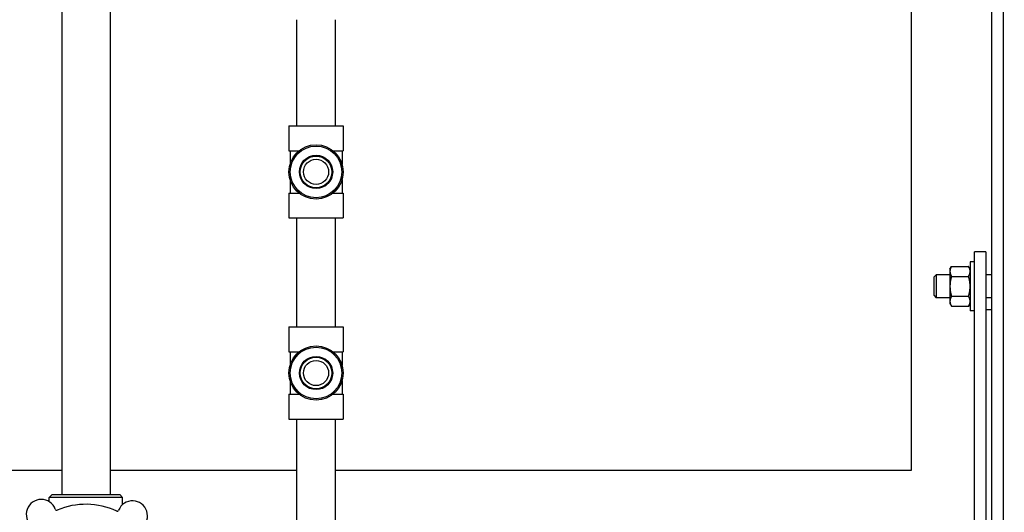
# Model space of a CAD drawing. Header units: inches. Extents: x 24 to 1128, y -69 to 748.
# Tile 51 of 256: x 131 to 152, y 208 to 218. Entities that reach past the tile are written whole.
import ezdxf

# ---------------------------------------------------------------- set-up
doc = ezdxf.new("R2010")
doc.units = ezdxf.units.IN
doc.header["$LTSCALE"] = 32
doc.header["$MEASUREMENT"] = 0
doc.layers.add('Dimension (ANSI)', color=7, linetype='Continuous', lineweight=25)
doc.layers.add('Visible (ANSI)', color=7, linetype='Continuous', lineweight=30)
doc.styles.add('Note Text (ANSI)', font='tahoma.ttf')
doc.dimstyles.new('SB Fraction-16 (ANSI)', dxfattribs={"dimscale": 32, "dimtxt": 0.125, "dimasz": 0.098425, "dimexe": 0.125, "dimexo": 0.0625, "dimgap": 0.031496, "dimtad": 0, "dimtih": 1, "dimtoh": 1, "dimdec": 4, "dimrnd": 1e-08, "dimzin": 0, "dimdsep": 46, "dimlunit": 5, "dimtxsty": 'Note Text (ANSI)', "dimcen": 0.09, "dimdle": 0.393701, "dimclrd": 256, "dimclre": 256, "dimclrt": 256, "dimadec": 0, "dimazin": 3, "dimtfac": 0.96, "dimtofl": 0, "dimtmove": 0, "dimatfit": 3, "dimfxl": 1, "dimfrac": 2, "dimtolj": 1, "dimtzin": 12, "dimlwd": -1, "dimlwe": -1, "dimarcsym": 0})

# ---------------------------------------------------------------- blocks, each defined once
blk = doc.blocks.new('*D15')
at = {"layer": 'Defpoints', "color": 0, "transparency": 16777216}
for p in [(152.29, 475.484), (60.957, 155.772), (120.165, 155.772)]:
    blk.add_point(p, dxfattribs=at)
at = {"layer": 'Dimension (ANSI)', "transparency": 16777216}
for p, q in [((150.29, 475.484), (56.957, 475.484)), ((60.957, 472.334), (60.957, 338.161)), ((60.957, 158.922), (60.957, 331.095)), ((118.165, 155.772), (56.957, 155.772))]:
    blk.add_line(p, q, dxfattribs=at)
for points in [[(60.432, 472.334), (61.482, 472.334), (60.957, 475.484)], [(60.432, 158.922), (61.482, 158.922), (60.957, 155.772)]]:
    blk.add_solid(points, dxfattribs=at)
at = {"layer": 'Dimension (ANSI)', "transparency": 16777216, "insert": (48.754, 337.153), "char_height": 4, "attachment_point": 1, "style": 'Note Text (ANSI)'}
blk.add_mtext('\\A1;319 11/16', dxfattribs=at)

msp = doc.modelspace()

# ---------------------------------------------------------------- linework, layer by layer
at = {"layer": 'Visible (ANSI)'}
for p, q in [((151.66537, 195.93367), (151.66537, 250.29617)), ((151.91537, 250.29617), (151.91537, 195.93367)), ((131.46111, 223.2142), (131.46111, 208.02808)), ((132.51111, 223.2142), (132.51111, 208.02808)), ((149.91537, 222.51492), (149.91537, 208.54617)), ((136.56611, 216.0292), (136.56611, 218.3317)), ((137.40611, 216.0292), (137.40611, 218.3317)), ((136.39761, 216.0292), (137.57461, 216.0292)), ((136.39761, 216.0292), (136.39761, 215.4882)), ((137.57461, 216.0292), (137.57461, 215.4882)), ((136.39761, 215.4882), (136.6178, 215.4882)), ((136.42236, 215.4882), (136.42236, 215.19807)), ((137.35442, 215.4882), (137.57461, 215.4882)), ((137.54986, 215.4882), (137.54986, 215.19807)), ((136.42236, 214.86033), (136.42236, 214.5702)), ((137.54986, 214.86033), (137.54986, 214.5702)), ((136.39761, 214.5702), (136.6178, 214.5702)), ((136.39761, 214.5702), (136.39761, 214.0292)), ((137.35442, 214.5702), (137.57461, 214.5702)), ((137.57461, 214.5702), (137.57461, 214.0292)), ((136.39761, 214.0292), (137.57461, 214.0292)), ((136.56611, 211.6642), (136.56611, 214.0292)), ((137.40611, 211.6642), (137.40611, 214.0292)), ((151.54037, 213.29617), (151.29037, 213.29617)), ((151.29037, 204.22492), (151.29037, 213.29617)), ((151.54037, 213.29617), (151.54037, 204.22492)), ((151.19657, 213.07742), (151.19657, 212.01492)), ((151.29037, 213.07742), (151.19657, 213.07742)), ((150.75857, 212.92117), (150.79206, 212.97918)), ((150.75857, 212.92117), (150.75857, 212.87093)), ((150.75857, 212.87093), (150.75857, 212.54617)), ((150.79206, 212.97918), (151.16308, 212.97918)), ((151.19657, 212.92117), (151.16308, 212.97918)), ((150.41537, 212.74898), (150.46114, 212.79617)), ((150.41537, 212.34336), (150.41537, 212.74898)), ((150.46114, 212.79617), (150.46114, 212.29617)), ((150.75857, 212.79617), (150.46114, 212.79617)), ((150.79206, 212.76268), (151.16308, 212.76268)), ((151.66537, 212.79617), (151.54037, 212.79617)), ((150.75857, 212.54617), (150.75857, 212.22141)), ((150.41537, 212.34336), (150.46114, 212.29617)), ((150.75857, 212.29617), (150.46114, 212.29617)), ((150.75857, 212.22141), (150.75857, 212.17117)), ((150.79206, 212.32966), (151.16308, 212.32966)), ((151.66537, 212.29617), (151.54037, 212.29617)), ((150.75857, 212.17117), (150.79206, 212.11316)), ((150.79206, 212.11316), (151.16308, 212.11316)), ((151.19657, 212.17117), (151.16308, 212.11316)), ((151.29037, 212.01492), (151.19657, 212.01492)), ((151.54037, 212.04617), (151.66537, 212.04617)), ((136.39761, 211.6642), (137.57461, 211.6642)), ((136.39761, 211.6642), (136.39761, 211.1232)), ((137.57461, 211.6642), (137.57461, 211.1232)), ((136.39761, 211.1232), (136.6178, 211.1232)), ((136.42236, 211.1232), (136.42236, 210.83307)), ((137.35442, 211.1232), (137.57461, 211.1232)), ((137.54986, 211.1232), (137.54986, 210.83307)), ((136.42236, 210.49533), (136.42236, 210.2052)), ((137.54986, 210.49533), (137.54986, 210.2052)), ((136.39761, 210.2052), (136.6178, 210.2052)), ((136.39761, 210.2052), (136.39761, 209.6642)), ((137.35442, 210.2052), (137.57461, 210.2052)), ((137.57461, 210.2052), (137.57461, 209.6642)), ((136.39761, 209.6642), (137.57461, 209.6642)), ((136.56611, 207.3752), (136.56611, 209.6642)), ((137.40611, 207.3752), (137.40611, 209.6642)), ((131.46111, 208.54617), (127.40611, 208.54617)), ((136.56611, 208.54617), (132.51111, 208.54617)), ((149.91537, 208.54617), (137.40611, 208.54617)), ((131.25111, 208.02808), (131.18861, 207.96558)), ((132.78361, 207.96558), (131.18861, 207.96558)), ((131.18861, 207.87065), (131.18861, 207.96558)), ((131.25111, 208.02808), (132.72111, 208.02808)), ((132.72111, 208.02808), (132.78361, 207.96558)), ((132.78361, 207.80909), (132.78361, 207.96558))]:
    msp.add_line(p, q, dxfattribs=at)
for centre, radius in [((136.98611, 215.0292), 0.5885), ((136.98611, 215.0292), 0.56), ((136.98611, 215.0292), 0.36065), ((136.98611, 215.0292), 0.34397), ((136.98611, 215.0292), 0.273), ((136.98611, 210.6642), 0.5885), ((136.98611, 210.6642), 0.56), ((136.98611, 210.6642), 0.36065), ((136.98611, 210.6642), 0.34397), ((136.98611, 210.6642), 0.273)]:
    msp.add_circle(centre, radius, dxfattribs=at)
for centre, radius, start, end in [((131.01519, 207.59579), 0.325, 20.005999, 230.243294), ((131.98611, 206.21558), 1.6, 65.258363, 112.99093), ((132.99874, 207.56548), 0.325, 308.005999, 158.243294), ((131.34995, 207.71767), 0.03125, 200.005999, 292.953543), ((132.66786, 207.69753), 0.03125, 245.29575, 338.243294)]:
    msp.add_arc(centre, radius, start, end, dxfattribs=at)
for points in [[(150.79206, 212.97918), (150.75857, 212.92117), (150.75857, 212.87093)], [(150.75857, 212.87093), (150.75857, 212.82069), (150.79206, 212.76268)], [(151.19657, 212.87093), (151.19657, 212.92117), (151.16308, 212.97918)], [(151.16308, 212.76268), (151.19657, 212.82069), (151.19657, 212.87093)], [(150.79206, 212.76268), (150.75857, 212.64665), (150.75857, 212.54617)], [(151.19657, 212.54617), (151.19657, 212.64665), (151.16308, 212.76268)], [(150.75857, 212.54617), (150.75857, 212.44569), (150.79206, 212.32966)], [(151.16308, 212.32966), (151.19657, 212.44569), (151.19657, 212.54617)], [(150.79206, 212.32966), (150.75857, 212.27165), (150.75857, 212.22141)], [(150.75857, 212.22141), (150.75857, 212.17117), (150.79206, 212.11316)], [(151.19657, 212.22141), (151.19657, 212.27165), (151.16308, 212.32966)], [(151.16308, 212.11316), (151.19657, 212.17117), (151.19657, 212.22141)]]:
    msp.add_rational_spline(points, [1, 1.0379548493, 1], degree=2, dxfattribs=at)

# ---------------------------------------------------------------- dimensions: what is measured, and where the dimension line sits
at = {"layer": 'Dimension (ANSI)'}
dim = msp.add_linear_dim(base=(60.95681, 155.77197), p1=(152.29037, 475.48367), p2=(120.16537, 155.77197), angle=270, dimstyle='SB Fraction-16 (ANSI)', override={"dimgap": 0.031496, "dimdec": 4, "dimtol": 0, "dimlim": 0, "dimtp": 0, "dimtm": 0, "dimtdec": 2, "dimatfit": 1}, dxfattribs=at)
dim.commit()
dim.dimension.update_dxf_attribs({"geometry": '*D15', "text_midpoint": (60.95681, 334.62782), "dimtype": 160})

doc.saveas('drawing.dxf')
